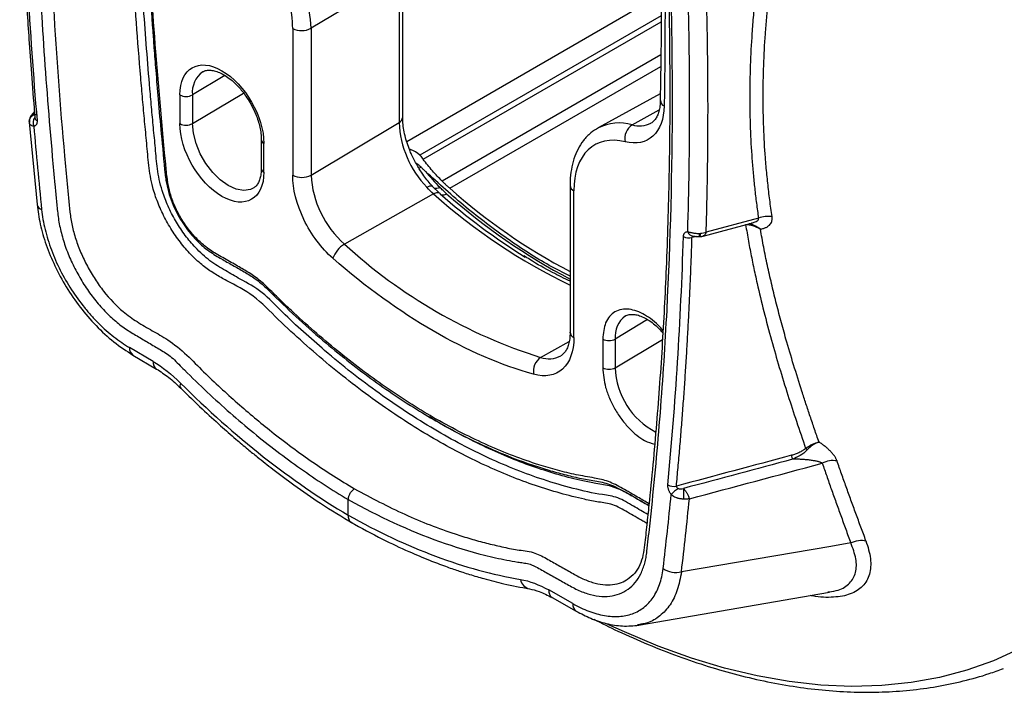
# Model space of a CAD drawing. Header units: millimetres. Extents: x 25 to 1092, y 25 to 838.
# Tile 35 of 41: x 885 to 969, y 572 to 630. Entities that reach past the tile are written whole.
import ezdxf

# ---------------------------------------------------------------- set-up
doc = ezdxf.new("R2010")
doc.units = ezdxf.units.MM
doc.header["$LTSCALE"] = 4

msp = doc.modelspace()

# ---------------------------------------------------------------- linework, layer by layer
for p, q in [((917.668, 633.598), (910.164, 629.113)), ((917.668, 633.598), (917.668, 621.08)), ((917.977, 621.521), (917.977, 634.039)), ((938.302, 630.959), (918.329, 619.428)), ((940.022, 630.162), (919.446, 618.284)), ((908.595, 629.105), (908.595, 616.586)), ((910.164, 629.113), (910.164, 616.594)), ((919.719, 617.94), (940.022, 629.661)), ((940.001, 626.842), (921.35, 616.075)), ((921.992, 615.477), (939.986, 625.864)), ((902.808, 625.087), (900.046, 623.436)), ((898.976, 623.43), (898.976, 620.981)), ((900.046, 620.986), (904.407, 623.593)), ((900.046, 623.436), (900.046, 620.986)), ((939.952, 623.523), (934.651, 620.612)), ((886.564, 622.013), (886.296, 621.68)), ((937.542, 620.878), (939.86, 622.159)), ((886.127, 621.105), (886.787, 614.077)), ((886.135, 621.106), (886.129, 621.191)), ((886.138, 621.335), (886.131, 621.075)), ((886.607, 621.462), (886.609, 621.455)), ((910.164, 616.594), (917.668, 621.08)), ((905.917, 619.603), (905.917, 617.153)), ((906.137, 616.847), (906.137, 619.297)), ((919.282, 617.503), (919.11, 617.624)), ((921.115, 615.068), (920.507, 615.66)), ((932.258, 615.708), (932.258, 603.189)), ((898.09, 615.303), (898.059, 615.395)), ((920.616, 614.992), (913.011, 610.712)), ((932.58, 602.74), (932.58, 615.259)), ((943.606, 611.394), (947.729, 612.503)), ((948.326, 612.925), (943.868, 611.726)), ((947.234, 612.364), (947.237, 612.372)), ((943.033, 611.367), (942.656, 611.266)), ((938.87, 604.268), (936.109, 602.617)), ((929.748, 601.05), (932.185, 602.398)), ((935.039, 602.612), (935.039, 600.162)), ((936.109, 602.617), (936.109, 600.168)), ((936.109, 600.168), (940.137, 602.576)), ((896.685, 600.702), (894.68, 601.886)), ((894.971, 601.245), (896.975, 600.061)), ((913.34, 587.597), (913.34, 588.933)), ((954.504, 584.937), (941.757, 582.764)), ((956.204, 585.227), (954.504, 584.937)), ((932.494, 580.057), (930.437, 581.217)), ((930.726, 580.577), (932.783, 579.416)), ((938.1, 578.217), (954.376, 581.02)), ((954.253, 581.047), (954.367, 581.068)), ((938.093, 578.26), (937.994, 578.24))]:
    msp.add_line(p, q)
at = {"flags": 128}
for points in [[(886.129, 621.191), (886.131, 621.296), (886.138, 621.334)], [(905.231, 615.478), (904.998, 615.374), (904.419, 615.288), (903.775, 615.4), (903.096, 615.703), (902.417, 616.184), (901.773, 616.816), (901.194, 617.57), (900.711, 618.406), (900.348, 619.284), (900.123, 620.158), (900.046, 620.986)], [(919.34, 617.204), (919.409, 617.222), (919.542, 617.271)], [(920.036, 615.554), (920.133, 615.605), (920.223, 615.644), (920.305, 615.671), (920.377, 615.685), (920.437, 615.685), (920.485, 615.673), (920.518, 615.65)], [(920.616, 614.992), (920.711, 615.041), (920.802, 615.076), (920.887, 615.099), (920.963, 615.107), (921.032, 615.102), (921.09, 615.083), (921.138, 615.05), (921.174, 615.004)], [(970.527, 576.168), (968.366, 575.184), (966.112, 574.379), (963.77, 573.756), (961.347, 573.316), (958.848, 573.061), (956.279, 572.991), (953.647, 573.105), (950.958, 573.405), (948.219, 573.889), (945.436, 574.556), (942.616, 575.404), (939.767, 576.432), (936.894, 577.636), (935.486, 578.287)]]:
    msp.add_lwpolyline(points, dxfattribs=at)
for centre, radius, start, end in [((895.077, 628.34), 15.107, 2.93194, 47.84413), ((909.372, 630.601), 1.686, 242.55881, 298.01848), ((902.161, 623.67), 2.128, 125.60556, 186.33047), ((899.506, 624.451), 1.15, 242.55881, 298.01848), ((940.511, 622.992), 0.555, 183.09066, 245.22526), ((886.677, 621.186), 0.558, 99.57409, 164.62128), ((917.434, 621.572), 0.545, 295.38794, 354.63803), ((887.166, 621.054), 0.722, 141.68239, 204.82364), ((886.881, 621.519), 0.28, 191.3954, 250.79054), ((899.506, 622.001), 1.15, 242.55881, 298.01848), ((926.296, 621.506), 8.639, 182.83105, 223.55596), ((936.423, 617.185), 3.859, 73.1452, 117.01287), ((938.309, 619.733), 1.378, 123.82257, 192.51928), ((938.164, 622.932), 2.146, 253.16456, 297.32658), ((906.291, 619.639), 0.375, 185.02176, 245.74014), ((897.921, 616.693), 0.214, 195.65474, 252.84141), ((906.292, 617.19), 0.377, 185.6335, 245.68664), ((909.372, 618.083), 1.686, 242.55881, 298.01848), ((918.554, 617.024), 8.401, 182.93517, 228.70877), ((897.947, 616.214), 0.174, 200.88919, 261.6065), ((932.809, 615.764), 0.555, 186.641, 245.59759), ((953.763, 652.061), 49.728, 228.19699, 244.37661), ((920.833, 616.078), 0.604, 252.21304, 300.22547), ((957.526, 656.242), 54.974, 228.60288, 238.0322), ((921.395, 615.464), 0.559, 257.21456, 305.32546), ((956.755, 654.494), 52.789, 228.41651, 242.35117), ((956.721, 654.625), 52.332, 228.42406, 242.13096), ((887.354, 614.209), 0.581, 193.01421, 252.35843), ((949.146, 610.807), 2.271, 81.2631, 111.14657), ((942.795, 611.907), 0.517, 194.99635, 264.76518), ((935.292, 611.546), 7.994, 358.61415, 0.49595), ((942.704, 611.538), 0.68, 344.36813, 6.66073), ((914.152, 608.78), 2.244, 120.56825, 161.35489), ((943.069, 643.454), 44.447, 227.44622, 252.55916), ((942.404, 612.229), 0.996, 241.44749, 284.66899), ((938.223, 602.852), 2.128, 125.60556, 186.33047), ((932.807, 603.243), 0.552, 185.6335, 245.68664), ((935.568, 603.632), 1.15, 242.55881, 298.01848), ((895.382, 601.818), 0.705, 174.43974, 234.36333), ((897.387, 600.634), 0.705, 174.4393, 234.36861), ((930.524, 599.884), 1.401, 123.65899, 191.21295), ((930.454, 603.114), 2.181, 251.11016, 297.68916), ((935.568, 601.183), 1.15, 242.55881, 298.01848), ((942.535, 600.386), 6.43, 181.9473, 242.60596), ((899.387, 598.65), 0.406, 150.13118, 213.92344), ((951.311, 592.14), 1.549, 40.98736, 47.76532), ((951.768, 592.693), 0.62, 178.96345, 211.80748), ((954.679, 590.306), 1.947, 79.68158, 117.92382), ((941.103, 591), 0.954, 237.82999, 283.22468), ((943.293, 587.047), 3.344, 122.5426, 136.15548), ((935.456, 589.324), 6.5, 356.86572, 4.8395), ((941.311, 584.74), 2.026, 236.63745, 282.73914), ((929.003, 582.282), 0.994, 189.54913, 257.1926), ((931.126, 581.143), 0.693, 173.83704, 234.73528), ((933.183, 579.982), 0.693, 173.83077, 234.80361)]:
    msp.add_arc(centre, radius, start, end)
for points, knots in [([(913.34, 688.706), (912.107, 689.434), (910.869, 690.103), (908.414, 691.307), (907.192, 691.845), (904.76, 692.79), (903.55, 693.196), (901.759, 693.7), (901.165, 693.85), (899.984, 694.116), (899.397, 694.23), (898.667, 694.355), (898.521, 694.381), (898.298, 694.439), (898.223, 694.462), (898.071, 694.519), (897.993, 694.554), (897.76, 694.67), (897.601, 694.764), (897.283, 694.952), (897.124, 695.046), (896.329, 695.517), (895.693, 695.893), (894.899, 696.366), (894.74, 696.459), (894.423, 696.632), (894.265, 696.711), (893.793, 696.927), (893.48, 697.041), (892.86, 697.211), (892.549, 697.266), (891.955, 697.307), (891.671, 697.295), (891.263, 697.228), (891.13, 697.198), (890.87, 697.121), (890.743, 697.075), (890.378, 696.911), (890.154, 696.771), (889.743, 696.431), (889.555, 696.23), (889.22, 695.772), (889.076, 695.516), (888.835, 694.958), (888.737, 694.654), (888.625, 694.162), (888.594, 693.992), (888.545, 693.644), (888.526, 693.465), (888.426, 692.578), (888.348, 691.866), (887.969, 688.298), (887.702, 685.417), (887.244, 679.605), (887.051, 676.676), (886.585, 667.817), (886.422, 661.817), (886.399, 652.676), (886.429, 649.603), (886.562, 643.419), (886.665, 640.308), (887.086, 630.92), (887.514, 624.586), (888.162, 617.376), (888.273, 616.173), (888.39, 614.967), (888.449, 614.363), (888.469, 614.162), (888.507, 613.76), (888.526, 613.56), (888.571, 613.154), (888.598, 612.949), (888.665, 612.536), (888.705, 612.328), (888.841, 611.702), (888.954, 611.281), (889.228, 610.431), (889.39, 609.999), (889.752, 609.154), (889.953, 608.739), (890.281, 608.126), (890.395, 607.923), (890.634, 607.521), (890.758, 607.322), (891.14, 606.74), (891.408, 606.37), (891.968, 605.661), (892.263, 605.323), (892.872, 604.688), (893.184, 604.395), (893.815, 603.862), (894.136, 603.62), (894.625, 603.295), (894.789, 603.195), (895.117, 602.999), (895.281, 602.903), (895.773, 602.614), (896.101, 602.418), (896.757, 602.029), (897.085, 601.835), (897.577, 601.543), (897.741, 601.446), (898.068, 601.221), (898.23, 601.093), (898.554, 600.796), (898.714, 600.631), (899.036, 600.3), (899.197, 600.138), (900.004, 599.332), (900.652, 598.704), (902.606, 596.873), (903.92, 595.721), (906.572, 593.549), (907.909, 592.53), (909.933, 591.103), (910.61, 590.644), (911.971, 589.762), (912.656, 589.338), (913.34, 588.933)], [0, 0, 0, 0, 0.03125, 0.03125, 0.0625, 0.0625, 0.09375, 0.09375, 0.109375, 0.109375, 0.125, 0.125, 0.128906, 0.128906, 0.130859, 0.130859, 0.132812, 0.132812, 0.136719, 0.136719, 0.140625, 0.140625, 0.15625, 0.15625, 0.160156, 0.160156, 0.164062, 0.164062, 0.171875, 0.171875, 0.179687, 0.179687, 0.1875, 0.1875, 0.191406, 0.191406, 0.195312, 0.195312, 0.203125, 0.203125, 0.210937, 0.210937, 0.21875, 0.21875, 0.226562, 0.226562, 0.230469, 0.230469, 0.234375, 0.234375, 0.25, 0.25, 0.3125, 0.3125, 0.375, 0.375, 0.5, 0.5, 0.5625, 0.5625, 0.625, 0.625, 0.75, 0.75, 0.765625, 0.773438, 0.773438, 0.777344, 0.777344, 0.78125, 0.78125, 0.785156, 0.785156, 0.789063, 0.789063, 0.796875, 0.796875, 0.804688, 0.804688, 0.8125, 0.8125, 0.816406, 0.816406, 0.820313, 0.820313, 0.828125, 0.828125, 0.835938, 0.835938, 0.84375, 0.84375, 0.851563, 0.851563, 0.855469, 0.855469, 0.859375, 0.859375, 0.867188, 0.867188, 0.875, 0.875, 0.878906, 0.878906, 0.882813, 0.882813, 0.886719, 0.886719, 0.890625, 0.890625, 0.90625, 0.90625, 0.9375, 0.9375, 0.96875, 0.96875, 0.984375, 0.984375, 1, 1, 1, 1]), ([(891.337, 696.554), (891.18, 696.465), (890.602, 696.137), (889.887, 695.129), (889.533, 693.294), (889.354, 691.316), (889.135, 689.31), (888.941, 687.286), (888.756, 685.256), (888.371, 680.694), (887.917, 673.875), (887.555, 664.694), (887.41, 654.69), (887.56, 643.463), (888.129, 630.961), (888.8, 621.714), (889.369, 615.836), (889.523, 613.881), (889.755, 612.308), (890.075, 611.134), (890.513, 609.961), (891.067, 608.808), (891.72, 607.704), (892.705, 606.337), (893.928, 605.048), (895.353, 604.051), (896.623, 603.321), (898.05, 602.533), (899.539, 601.334), (900.987, 599.802), (902.432, 598.459), (903.88, 597.149), (905.339, 595.901), (907.473, 594.167), (910.311, 592.043), (912.671, 590.579), (913.856, 589.844)], [0, 0, 0, 0, 0.006653, 0.024506, 0.041506, 0.059931, 0.078357, 0.096783, 0.115208, 0.133631, 0.220417, 0.297855, 0.375311, 0.479718, 0.584046, 0.688376, 0.707952, 0.727457, 0.736488, 0.745406, 0.754374, 0.763298, 0.772266, 0.781191, 0.79903, 0.811007, 0.824074, 0.837225, 0.853895, 0.868992, 0.88406, 0.899076, 0.914062, 0.929035, 0.964379, 1, 1, 1, 1]), ([(938.811, 586.897), (938.694, 586.964), (938.145, 587.279), (937.178, 587.839), (935.881, 588.588), (934.696, 588.688), (932.52, 589.151), (929.302, 590.026), (924.986, 591.776), (920.606, 594.055), (916.918, 596.418), (913.959, 598.589), (911.72, 600.371), (909.518, 602.275), (907.368, 604.241), (905.246, 606.457), (903.396, 607.333), (902.015, 608.124), (901.061, 608.75), (900.123, 609.575), (899.212, 610.576), (898.37, 611.726), (897.644, 612.976), (897.063, 614.263), (896.559, 615.773), (896.304, 617.453), (896.149, 619.296), (895.963, 621.177), (895.795, 623.05), (895.416, 627.419), (894.919, 634.243), (894.401, 644.473), (894.139, 655.571), (894.237, 667.462), (894.71, 678.898), (895.316, 686.997), (895.786, 691.929), (895.972, 693.774), (896.097, 694.919), (896.148, 695.376)], [0, 0, 0, 0, 0.003112, 0.014492, 0.025711, 0.03689, 0.04812, 0.086189, 0.124654, 0.163308, 0.201954, 0.222134, 0.242228, 0.262207, 0.282043, 0.301667, 0.321647, 0.330143, 0.338297, 0.346819, 0.355636, 0.364615, 0.373623, 0.382516, 0.391161, 0.404344, 0.417957, 0.431592, 0.445231, 0.458874, 0.527142, 0.59548, 0.686659, 0.777853, 0.869, 0.955034, 0.971918, 0.988796, 1, 1, 1, 1]), ([(938.893, 587.654), (938.484, 587.888), (937.631, 588.374), (936.305, 589.185), (934.635, 589.374), (932.533, 589.854), (929.311, 590.784), (925.351, 592.361), (920.653, 594.821), (915.951, 597.899), (912.241, 600.806), (909.514, 603.222), (907.735, 604.844), (906, 606.724), (904.314, 607.603), (902.837, 608.468), (901.537, 609.224), (900.375, 610.289), (899.42, 611.427), (898.654, 612.568), (898.013, 613.786), (897.426, 615.251), (897.039, 616.918), (896.916, 618.661), (896.731, 620.427), (896.572, 622.182), (896.264, 625.644), (895.721, 632.584), (895.145, 642.945), (894.843, 654.922), (894.917, 666.725), (895.338, 677.329), (895.974, 686.75), (896.531, 692.259), (896.807, 694.986)], [0, 0, 0, 0, 0.0109549, 0.0228485, 0.0349303, 0.0584015, 0.0817512, 0.1235385, 0.1652666, 0.2071508, 0.2491935, 0.2657315, 0.2825169, 0.2988111, 0.3154889, 0.3267346, 0.3384861, 0.3500126, 0.3586532, 0.3672867, 0.3759389, 0.3845587, 0.397532, 0.4104414, 0.4233417, 0.4362425, 0.4491453, 0.4997824, 0.5902458, 0.6816289, 0.7729368, 0.8642939, 0.9328057, 1, 1, 1, 1]), ([(897.572, 694.533), (897.527, 694.123), (897.398, 692.948), (897.217, 691.14), (897.037, 689.257), (896.898, 687.717), (896.782, 686.373), (896.674, 685.073), (896.571, 683.749), (896.294, 680.025), (895.949, 674.157), (895.669, 666.072), (895.56, 657.478), (895.671, 648.036), (895.99, 639.645), (896.354, 633.244), (896.586, 629.824), (896.775, 627.291), (896.927, 625.356), (897.131, 622.91), (897.393, 619.948), (897.602, 617.796), (897.715, 616.635)], [0, 0, 0, 0, 0.016902, 0.048382, 0.073996, 0.09375, 0.110975, 0.128504, 0.146335, 0.164427, 0.278362, 0.380089, 0.481816, 0.611283, 0.740749, 0.797686, 0.849934, 0.867525, 0.891305, 0.921312, 0.957545, 1, 1, 1, 1]), ([(897.858, 616.488), (897.528, 620.035), (896.881, 626.993), (896.225, 637.286), (895.829, 647.38), (895.698, 657.394), (895.833, 667.254), (896.235, 676.887), (896.859, 685.963), (897.461, 691.723), (897.745, 694.439)], [0, 0, 0, 0, 0.12979, 0.254604, 0.381981, 0.509211, 0.636465, 0.763816, 0.888642, 1, 1, 1, 1]), ([(913.34, 588.933), (915.945, 587.472), (918.534, 586.281), (922.393, 584.899), (923.679, 584.507), (925.587, 584.032), (926.22, 583.892), (927.164, 583.711), (927.478, 583.655), (927.948, 583.578), (928.104, 583.554), (928.417, 583.507), (928.573, 583.482), (928.812, 583.422), (928.892, 583.398), (929.055, 583.337), (929.137, 583.3), (929.387, 583.179), (929.556, 583.083), (930.062, 582.798), (930.4, 582.609), (931.075, 582.229), (931.412, 582.04), (932.087, 581.66), (932.425, 581.461), (933.098, 581.133), (933.435, 581), (934.097, 580.798), (934.42, 580.73), (935.045, 580.661), (935.349, 580.66), (935.934, 580.726), (936.211, 580.791), (936.731, 580.986), (936.974, 581.116), (937.425, 581.442), (937.63, 581.636), (937.994, 582.077), (938.153, 582.325), (938.358, 582.74), (938.421, 582.886), (938.533, 583.188), (938.583, 583.344), (938.669, 583.665), (938.705, 583.83), (938.765, 584.169), (938.787, 584.345), (938.849, 584.875), (938.89, 585.229), (939.01, 586.291), (939.088, 587.001), (939.465, 590.56), (939.73, 593.434), (940.184, 599.226), (940.373, 602.145), (940.83, 610.973), (940.984, 616.95), (940.99, 626.056), (940.954, 629.114), (940.808, 635.266), (940.697, 638.361), (940.253, 647.703), (939.807, 654.009), (939.136, 661.176), (939.059, 661.973), (938.94, 663.171), (938.899, 663.571), (938.821, 664.369), (938.784, 664.768), (938.656, 665.579), (938.568, 665.99), (938.4, 666.615), (938.338, 666.824), (938.202, 667.246), (938.128, 667.459), (937.89, 668.091), (937.71, 668.507), (937.311, 669.327), (937.091, 669.734), (936.613, 670.53), (936.358, 670.914), (935.82, 671.649), (935.537, 672.001), (935.092, 672.505), (934.939, 672.67), (934.632, 672.985), (934.477, 673.137), (934.007, 673.573), (933.687, 673.84), (933.197, 674.205), (933.032, 674.321), (932.7, 674.539), (932.534, 674.64), (932.035, 674.928), (931.702, 675.109), (931.037, 675.484), (930.704, 675.671), (930.206, 675.952), (930.039, 676.045), (929.707, 676.232), (929.54, 676.323), (929.208, 676.523), (929.043, 676.633), (928.714, 676.89), (928.55, 677.042), (928.227, 677.355), (928.067, 677.515), (927.744, 677.827), (927.582, 677.982), (926.771, 678.752), (926.119, 679.353), (924.15, 681.107), (922.822, 682.214), (920.808, 683.782), (920.132, 684.29), (918.773, 685.273), (918.092, 685.747), (916.052, 687.112), (914.695, 687.945), (913.34, 688.706)], [0, 0, 0, 0, 0.0625, 0.0625, 0.09375, 0.09375, 0.109375, 0.109375, 0.117188, 0.117188, 0.121094, 0.121094, 0.125, 0.125, 0.126953, 0.126953, 0.128906, 0.128906, 0.132813, 0.132813, 0.140625, 0.140625, 0.148438, 0.148438, 0.15625, 0.15625, 0.164063, 0.164063, 0.171875, 0.171875, 0.179688, 0.179688, 0.1875, 0.1875, 0.195313, 0.195313, 0.203125, 0.203125, 0.210938, 0.210938, 0.214844, 0.214844, 0.21875, 0.21875, 0.222656, 0.222656, 0.226563, 0.226563, 0.234375, 0.234375, 0.25, 0.25, 0.3125, 0.3125, 0.375, 0.375, 0.5, 0.5, 0.5625, 0.5625, 0.625, 0.625, 0.75, 0.75, 0.765625, 0.765625, 0.773438, 0.773438, 0.78125, 0.78125, 0.789063, 0.789063, 0.792969, 0.792969, 0.796875, 0.796875, 0.804688, 0.804688, 0.8125, 0.8125, 0.820313, 0.820313, 0.828125, 0.828125, 0.832031, 0.832031, 0.835938, 0.835938, 0.84375, 0.84375, 0.847656, 0.847656, 0.851563, 0.851563, 0.859375, 0.859375, 0.867188, 0.867188, 0.871094, 0.871094, 0.875, 0.875, 0.878906, 0.878906, 0.882813, 0.882813, 0.886719, 0.886719, 0.890625, 0.890625, 0.90625, 0.90625, 0.9375, 0.9375, 0.953125, 0.953125, 0.96875, 0.96875, 1, 1, 1, 1]), ([(913.498, 688.337), (914.266, 687.902), (915.972, 686.936), (918.522, 685.232), (921.04, 683.392), (923.238, 681.637), (925.085, 680.06), (926.58, 678.698), (927.795, 677.573), (928.904, 676.415), (930.14, 675.742), (931.426, 674.999), (932.705, 674.326), (934.042, 673.368), (935.342, 672.062), (936.515, 670.485), (937.454, 668.797), (938.17, 667.002), (938.593, 665.094), (938.728, 663.194), (938.938, 661.195), (939.117, 659.211), (939.456, 655.375), (939.785, 651.058), (940.089, 646.257), (940.272, 642.905), (940.416, 639.776), (940.538, 636.638), (940.643, 633.217), (940.724, 629.329), (940.766, 625.227), (940.761, 621.105), (940.711, 617.044), (940.616, 613.052), (940.443, 608.141), (940.144, 602.248), (939.649, 595.348), (939.167, 590.182), (938.797, 586.76), (938.641, 585.313), (938.496, 584.142), (938.215, 583.323), (937.785, 582.593), (937.365, 582.272), (937.146, 582.104)], [0, 0, 0, 0, 0.022529, 0.050076, 0.075019, 0.097128, 0.115831, 0.130852, 0.142862, 0.153208, 0.16556, 0.178141, 0.190781, 0.202993, 0.217736, 0.231339, 0.244269, 0.257907, 0.272399, 0.288548, 0.305015, 0.321271, 0.337317, 0.399337, 0.427716, 0.456497, 0.482927, 0.506063, 0.535378, 0.569279, 0.604729, 0.640096, 0.675166, 0.709749, 0.743976, 0.803852, 0.865626, 0.928839, 0.944273, 0.960177, 0.968873, 0.978401, 0.988744, 1, 1, 1, 1]), ([(885.308, 644.153), (885.334, 643.34), (885.382, 641.817), (885.464, 639.677), (885.544, 637.841), (885.616, 636.31), (885.68, 635.05), (885.749, 633.773), (885.836, 632.223), (885.961, 630.183), (886.127, 627.683), (886.341, 624.723), (886.516, 622.587), (886.609, 621.444)], [0, 0, 0, 0, 0.108882, 0.204047, 0.285495, 0.353225, 0.407238, 0.452481, 0.522316, 0.611985, 0.721489, 0.850827, 1, 1, 1, 1]), ([(939.942, 641.223), (939.972, 639.57), (940.048, 635.242), (940.05, 629.153), (939.974, 624.747), (939.944, 622.964)], [0, 0, 0, 0, 0.268774, 0.70399, 1, 1, 1, 1]), ([(908.595, 629.105), (908.595, 630.621), (908.167, 632.343), (906.585, 635.676), (905.474, 637.197), (904.212, 638.342)], [0, 0, 0, 0, 0.5, 0.5, 1, 1, 1, 1]), ([(948.326, 634.234), (948.292, 633.961), (948.223, 633.419), (948.129, 632.609), (948.042, 631.808), (947.963, 631.014), (947.891, 630.227), (947.826, 629.448), (947.72, 628.01), (947.61, 625.934), (947.561, 623.241), (947.61, 620.587), (947.731, 618.418), (947.873, 616.711), (948.001, 615.449), (948.15, 614.184), (948.267, 613.346), (948.326, 612.925)], [0, 0, 0, 0, 0.036414, 0.072589, 0.108529, 0.144236, 0.179716, 0.214971, 0.250007, 0.375503, 0.500001, 0.6249, 0.750831, 0.812079, 0.874009, 0.936642, 1, 1, 1, 1]), ([(949.491, 613.052), (949.456, 613.29), (949.386, 613.765), (949.29, 614.481), (949.201, 615.197), (949.12, 615.913), (949.046, 616.631), (948.979, 617.351), (948.87, 618.685), (948.757, 620.649), (948.708, 623.273), (948.757, 625.937), (948.881, 628.186), (949.026, 630), (949.158, 631.366), (949.311, 632.748), (949.43, 633.678), (949.491, 634.145)], [0, 0, 0, 0, 0.0362047, 0.072195, 0.1080006, 0.1436524, 0.1791816, 0.2146205, 0.2500019, 0.3752897, 0.500001, 0.6247132, 0.7500001, 0.8119529, 0.8741572, 0.9367846, 1, 1, 1, 1]), ([(943.868, 611.726), (943.882, 612.225), (943.91, 613.223), (943.944, 614.725), (943.973, 616.231), (943.995, 617.741), (944.01, 619.254), (944.02, 620.772), (944.024, 622.673), (944.016, 624.962), (943.986, 627.642), (943.939, 630.332), (943.892, 632.133), (943.868, 633.034)], [0, 0, 0, 0, 0.0713945, 0.1428005, 0.2142178, 0.2856464, 0.3570864, 0.4285378, 0.5000005, 0.6250525, 0.7500698, 0.8750523, 1, 1, 1, 1]), ([(898.976, 623.43), (898.976, 625.712), (900.58, 626.639), (904.532, 624.357), (906.137, 621.578), (906.137, 619.297)], [0, 0, 0, 0, 0.5, 0.5, 1, 1, 1, 1]), ([(900.924, 625.389), (900.946, 625.406), (901.058, 625.491), (901.301, 625.543), (901.688, 625.545), (902.12, 625.442), (902.587, 625.238), (903.066, 624.941), (903.534, 624.565), (903.94, 624.164), (904.296, 623.751), (904.637, 623.301), (904.85, 622.952), (904.969, 622.756)], [0, 0, 0, 0, 0.031282, 0.158457, 0.265234, 0.368662, 0.470571, 0.570699, 0.666734, 0.760151, 0.828852, 0.904153, 1, 1, 1, 1]), ([(904.969, 622.756), (905.111, 622.492), (905.311, 622.12), (905.538, 621.557), (905.697, 621.083), (905.829, 620.539), (905.907, 620.036), (905.91, 619.739), (905.912, 619.607)], [0, 0, 0, 0, 0.248778, 0.349553, 0.51451, 0.682117, 0.857864, 1, 1, 1, 1]), ([(940.279, 622.488), (940.259, 621.37), (939.926, 620.471), (938.733, 619.372), (937.904, 619.201), (936.964, 619.434)], [0, 0, 0, 0, 0.5, 0.5, 1, 1, 1, 1]), ([(939.949, 622.962), (939.95, 622.887), (939.952, 622.622), (939.89, 622.231), (939.773, 621.804), (939.608, 621.46), (939.395, 621.201), (939.255, 621.063), (939.15, 621.026), (939.149, 621.026)], [0, 0, 0, 0, 0.067923, 0.238571, 0.411234, 0.588652, 0.778372, 0.998314, 1, 1, 1, 1]), ([(886.296, 621.681), (886.275, 621.652), (886.236, 621.598), (886.175, 621.477), (886.152, 621.387), (886.138, 621.334)], [0, 0, 0, 0, 0.332242, 0.613794, 1, 1, 1, 1]), ([(886.303, 621.676), (886.307, 621.686), (886.334, 621.742), (886.439, 621.775), (886.578, 621.784), (886.664, 621.764), (886.708, 621.753)], [0, 0, 0, 0, 0.084259, 0.512031, 0.74572, 1, 1, 1, 1]), ([(886.511, 620.751), (886.451, 620.764), (886.331, 620.792), (886.205, 620.896), (886.136, 621.006), (886.135, 621.082), (886.135, 621.106)], [0, 0, 0, 0, 0.281139, 0.571574, 0.866395, 1, 1, 1, 1]), ([(886.789, 621.255), (886.79, 621.228), (886.794, 621.174), (886.789, 621.099), (886.777, 621.03), (886.758, 620.966), (886.729, 620.905), (886.69, 620.849), (886.639, 620.803), (886.579, 620.768), (886.534, 620.756), (886.511, 620.751)], [0, 0, 0, 0, 0.100214, 0.198982, 0.297592, 0.397341, 0.49948, 0.621952, 0.748932, 0.873533, 1, 1, 1, 1]), ([(906.137, 616.847), (906.137, 614.565), (904.532, 613.639), (900.58, 615.92), (898.976, 618.699), (898.976, 620.981)], [0, 0, 0, 0, 0.5, 0.5, 1, 1, 1, 1]), ([(919.206, 617.438), (919.043, 617.737), (918.815, 618.159), (918.544, 618.797), (918.346, 619.339), (918.166, 619.971), (918.042, 620.602), (917.979, 621.128), (917.983, 621.415), (917.985, 621.515)], [0, 0, 0, 0, 0.21754, 0.305978, 0.451143, 0.59935, 0.755425, 0.914863, 1, 1, 1, 1]), ([(934.677, 620.62), (934.453, 620.484), (933.971, 620.192), (933.388, 619.569), (932.912, 618.823), (932.569, 617.995), (932.353, 617.08), (932.255, 616.309), (932.268, 615.832), (932.271, 615.702)], [0, 0, 0, 0, 0.146122, 0.313925, 0.468079, 0.624924, 0.782936, 0.940425, 1, 1, 1, 1]), ([(936.964, 619.434), (935.701, 619.748), (934.59, 619.51), (933.008, 618.003), (932.58, 616.775), (932.58, 615.259)], [0, 0, 0, 0, 0.5, 0.5, 1, 1, 1, 1]), ([(919.446, 618.284), (919.195, 618.482), (918.891, 618.721), (918.606, 618.777), (918.555, 618.787)], [0, 0, 0, 0, 0.8245501, 1, 1, 1, 1]), ([(920.521, 615.653), (920.491, 615.684), (920.328, 615.847), (920.052, 616.187), (919.63, 616.741), (919.367, 617.174), (919.206, 617.438)], [0, 0, 0, 0, 0.061343, 0.33072, 0.592336, 1, 1, 1, 1]), ([(919.542, 617.271), (919.498, 617.313), (919.413, 617.394), (919.325, 617.467), (919.282, 617.503)], [0, 0, 0, 0, 0.510728, 1, 1, 1, 1]), ([(921.35, 616.075), (921.063, 616.359), (920.785, 616.657), (920.242, 617.28), (919.978, 617.606), (919.719, 617.94)], [0, 0, 0, 0, 0.5, 0.5, 1, 1, 1, 1]), ([(897.715, 616.635), (897.723, 616.563), (897.74, 616.403), (897.769, 616.24), (897.784, 616.151)], [0, 0, 0, 0, 0.453124, 1, 1, 1, 1]), ([(905.912, 617.157), (905.914, 617.122), (905.923, 616.914), (905.879, 616.583), (905.783, 616.182), (905.63, 615.86), (905.448, 615.619), (905.299, 615.528), (905.225, 615.483)], [0, 0, 0, 0, 0.03724, 0.220526, 0.406036, 0.596621, 0.800797, 1, 1, 1, 1]), ([(912.025, 609.498), (911.044, 610.356), (910.174, 611.518), (908.932, 614.084), (908.595, 615.416), (908.595, 616.586)], [0, 0, 0, 0, 0.5, 0.5, 1, 1, 1, 1]), ([(919.917, 616.912), (919.856, 616.97), (919.731, 617.089), (919.606, 617.209), (919.542, 617.271)], [0, 0, 0, 0, 0.484597, 1, 1, 1, 1]), ([(932.258, 607.977), (931.668, 608.272), (929.886, 609.163), (926.907, 611.122), (923.359, 613.772), (921.064, 615.866), (919.917, 616.912)], [0, 0, 0, 0, 0.141716, 0.42781, 0.713905, 1, 1, 1, 1]), ([(897.784, 616.151), (897.848, 615.831), (897.972, 615.204), (898.388, 613.993), (899.076, 612.63), (900.059, 611.345), (901.089, 610.352), (902.107, 609.671), (903.117, 609.118), (904.083, 608.561), (905.044, 608.018), (906.003, 607.312), (907.347, 605.978), (909.138, 604.253), (912, 601.744), (915.508, 598.995), (919.487, 596.354), (923.29, 594.246), (926.89, 592.61), (929.708, 591.623), (931.759, 591.06), (933.08, 590.741), (934.353, 590.531), (935.619, 590.303), (936.98, 589.586), (938.087, 588.921), (938.769, 588.526), (938.973, 588.408)], [0, 0, 0, 0, 0.017483, 0.034119, 0.064409, 0.090858, 0.113308, 0.138661, 0.160568, 0.182862, 0.205334, 0.227039, 0.249488, 0.303718, 0.357488, 0.453248, 0.549012, 0.632009, 0.714992, 0.798038, 0.829363, 0.860842, 0.892561, 0.923067, 0.953655, 0.986116, 1, 1, 1, 1]), ([(938.989, 588.573), (938.665, 588.759), (937.91, 589.192), (936.755, 589.884), (935.507, 590.526), (934.197, 590.801), (932.777, 591.023), (931.186, 591.422), (928.702, 592.142), (925.257, 593.459), (920.95, 595.647), (916.729, 598.294), (912.658, 601.33), (909.679, 603.909), (907.704, 605.776), (906.734, 606.741), (905.748, 607.688), (904.76, 608.348), (903.721, 608.937), (902.82, 609.449), (902.089, 609.862), (901.567, 610.19), (900.977, 610.627), (900.308, 611.248), (899.607, 612.074), (898.992, 613.01), (898.498, 614.009), (898.122, 615.04), (897.988, 615.706), (897.922, 616.041)], [0, 0, 0, 0, 0.0224593, 0.0523076, 0.0801295, 0.1085078, 0.1469417, 0.1850007, 0.222933, 0.3243454, 0.4264815, 0.5213422, 0.6165691, 0.7109955, 0.733689, 0.7601431, 0.7825555, 0.8053279, 0.8283407, 0.8545708, 0.8677466, 0.8790136, 0.8907281, 0.9089682, 0.9271381, 0.9451706, 0.963544, 0.9816922, 1, 1, 1, 1]), ([(921.35, 616.075), (921.42, 616.006), (921.561, 615.868), (921.775, 615.669), (921.92, 615.541), (921.992, 615.477)], [0, 0, 0, 0, 0.331444, 0.66467, 1, 1, 1, 1]), ([(921.718, 615.008), (921.617, 615.098), (921.417, 615.276), (921.23, 615.464), (921.137, 615.556)], [0, 0, 0, 0, 0.5048761, 1, 1, 1, 1]), ([(886.787, 614.077), (886.864, 613.526), (887.02, 612.406), (887.543, 610.636), (888.285, 608.824), (889.263, 607.024), (890.451, 605.296), (891.823, 603.712), (893.348, 602.301), (894.424, 601.601), (894.972, 601.244)], [0, 0, 0, 0, 0.111983, 0.227646, 0.34676, 0.469868, 0.596194, 0.726911, 0.860837, 1, 1, 1, 1]), ([(887.178, 613.655), (887.234, 613.1), (887.333, 612.535), (887.541, 611.673), (887.621, 611.384), (887.801, 610.8), (887.902, 610.504), (888.23, 609.627), (888.483, 609.052), (889.057, 607.919), (889.381, 607.357), (890.07, 606.293), (890.439, 605.785), (891.024, 605.061), (891.226, 604.825), (891.635, 604.372), (891.842, 604.155), (892.471, 603.531), (892.902, 603.15), (893.784, 602.458), (894.233, 602.15), (894.68, 601.886)], [0, 0, 0, 0, 0.125, 0.125, 0.1875, 0.1875, 0.25, 0.25, 0.375, 0.375, 0.5, 0.5, 0.625, 0.625, 0.6875, 0.6875, 0.75, 0.75, 0.875, 0.875, 1, 1, 1, 1]), ([(947.234, 612.364), (947.272, 612.129), (947.35, 611.657), (947.475, 610.95), (947.607, 610.239), (947.747, 609.524), (947.894, 608.806), (948.048, 608.085), (948.334, 606.797), (948.784, 604.929), (949.421, 602.544), (950.109, 600.166), (950.822, 597.862), (951.573, 595.557), (952.088, 594.057), (952.352, 593.287)], [0, 0, 0, 0, 0.034415, 0.069203, 0.104368, 0.139912, 0.175839, 0.212152, 0.248852, 0.371287, 0.499178, 0.622009, 0.749782, 0.871593, 1, 1, 1, 1]), ([(948.489, 611.985), (948.286, 612.1), (948.074, 612.192), (947.646, 612.323), (947.437, 612.361), (947.234, 612.364)], [0, 0, 0, 0, 0.5, 0.5, 1, 1, 1, 1]), ([(948.489, 611.985), (948.299, 612.106), (948.013, 612.288), (947.682, 612.416), (947.552, 612.438), (947.513, 612.445)], [0, 0, 0, 0, 0.584237, 0.874882, 1, 1, 1, 1]), ([(947.728, 612.509), (947.746, 612.511), (947.854, 612.526), (948.024, 612.596), (948.198, 612.677), (948.292, 612.755), (948.334, 612.812), (948.348, 612.871), (948.334, 612.907), (948.326, 612.925)], [0, 0, 0, 0, 0.059832, 0.365483, 0.620615, 0.726916, 0.821158, 0.908862, 1, 1, 1, 1]), ([(948.489, 611.985), (948.536, 611.994), (948.627, 612.011), (948.756, 612.047), (948.875, 612.089), (948.985, 612.138), (949.085, 612.194), (949.176, 612.257), (949.28, 612.347), (949.386, 612.473), (949.46, 612.628), (949.495, 612.776), (949.506, 612.91), (949.496, 613.005), (949.491, 613.052)], [0, 0, 0, 0, 0.077029, 0.151692, 0.22427, 0.295066, 0.364407, 0.432638, 0.500122, 0.626745, 0.750034, 0.833424, 0.916378, 1, 1, 1, 1]), ([(941.928, 611.354), (941.93, 611.38), (941.933, 611.431), (941.947, 611.499), (941.969, 611.562), (941.998, 611.617), (942.042, 611.676), (942.106, 611.729), (942.193, 611.767), (942.261, 611.771), (942.296, 611.774)], [0, 0, 0, 0, 0.100278, 0.199076, 0.297693, 0.397437, 0.499571, 0.665181, 0.830301, 1, 1, 1, 1]), ([(942.296, 611.774), (942.32, 611.767), (942.369, 611.753), (942.451, 611.732), (942.542, 611.709), (942.641, 611.687), (942.76, 611.664), (942.906, 611.641), (943.086, 611.62), (943.217, 611.617), (943.286, 611.615)], [0, 0, 0, 0, 0.092361, 0.18852, 0.288585, 0.392582, 0.500447, 0.645381, 0.812299, 1, 1, 1, 1]), ([(943.868, 611.726), (943.792, 611.697), (943.714, 611.672), (943.551, 611.633), (943.466, 611.62), (943.38, 611.617)], [0, 0, 0, 0, 0.5, 0.5, 1, 1, 1, 1]), ([(943.868, 611.726), (943.843, 611.661), (943.792, 611.529), (943.697, 611.419), (943.626, 611.409), (943.602, 611.406)], [0, 0, 0, 0, 0.395724, 0.803531, 1, 1, 1, 1]), ([(953.491, 593.83), (953.363, 594.197), (953.11, 594.924), (952.74, 596.013), (952.38, 597.09), (951.905, 598.547), (951.329, 600.38), (950.731, 602.399), (950.233, 604.194), (949.82, 605.769), (949.439, 607.332), (949.089, 608.885), (948.77, 610.43), (948.582, 611.469), (948.489, 611.985)], [0, 0, 0, 0, 0.064179, 0.127227, 0.189165, 0.250017, 0.377016, 0.500023, 0.587426, 0.672958, 0.756785, 0.839093, 0.920089, 1, 1, 1, 1]), ([(941.321, 590.072), (941.372, 590.605), (941.472, 591.672), (941.613, 593.278), (941.747, 594.889), (941.873, 596.505), (941.991, 598.126), (942.102, 599.752), (942.204, 601.383), (942.299, 603.018), (942.386, 604.658), (942.466, 606.303), (942.537, 607.953), (942.602, 609.606), (942.638, 610.713), (942.656, 611.266)], [0, 0, 0, 0, 0.0769791, 0.1539488, 0.2309093, 0.3078604, 0.3848023, 0.4617348, 0.5386579, 0.6155717, 0.6924761, 0.7693712, 0.8462568, 0.9231331, 1, 1, 1, 1]), ([(942.656, 611.266), (942.658, 611.275), (942.661, 611.293), (942.68, 611.327), (942.709, 611.357), (942.739, 611.37), (942.748, 611.374)], [0, 0, 0, 0, 0.188837, 0.384453, 0.808904, 1, 1, 1, 1]), ([(942.734, 611.393), (942.747, 611.392), (942.773, 611.391), (942.848, 611.384), (943.012, 611.363), (943.174, 611.357), (943.284, 611.353)], [0, 0, 0, 0, 0.100436, 0.21241, 0.463577, 1, 1, 1, 1]), ([(943.284, 611.353), (943.295, 611.353), (943.32, 611.353), (943.346, 611.354), (943.36, 611.355)], [0, 0, 0, 0, 0.45238, 1, 1, 1, 1]), ([(943.359, 611.355), (943.382, 611.356), (943.425, 611.359), (943.491, 611.369), (943.553, 611.381), (943.589, 611.389), (943.607, 611.394)], [0, 0, 0, 0, 0.286478, 0.531689, 0.761747, 1, 1, 1, 1]), ([(932.258, 607.537), (931.757, 607.783), (930.616, 608.346), (929.301, 609.083), (928.491, 609.602), (928.326, 609.708)], [0, 0, 0, 0, 0.383153, 0.874096, 1, 1, 1, 1]), ([(940.177, 603.346), (940.097, 603.442), (939.625, 604.011), (938.613, 604.769), (937.476, 605.187), (936.642, 605.167), (936.069, 604.962), (935.606, 604.567), (935.16, 603.862), (935.086, 603.104), (935.039, 602.612)], [0, 0, 0, 0, 0.037444, 0.223405, 0.409366, 0.509472, 0.611702, 0.713933, 0.814039, 1, 1, 1, 1]), ([(936.986, 604.571), (937.008, 604.588), (937.121, 604.673), (937.364, 604.724), (937.751, 604.726), (938.182, 604.623), (938.649, 604.42), (939.128, 604.123), (939.595, 603.745), (939.942, 603.412), (940.124, 603.198), (940.167, 603.147)], [0, 0, 0, 0, 0.039652, 0.200856, 0.336204, 0.467307, 0.596484, 0.723404, 0.845136, 0.963549, 1, 1, 1, 1]), ([(932.25, 603.196), (932.251, 603.091), (932.254, 602.796), (932.191, 602.378), (932.074, 601.951), (931.907, 601.609), (931.704, 601.342), (931.544, 601.236), (931.459, 601.18)], [0, 0, 0, 0, 0.092472, 0.260107, 0.429722, 0.604007, 0.790377, 1, 1, 1, 1]), ([(932.58, 602.74), (932.58, 601.57), (932.243, 600.627), (931.001, 599.495), (930.131, 599.337), (929.15, 599.612)], [0, 0, 0, 0, 0.5, 0.5, 1, 1, 1, 1]), ([(896.976, 600.06), (897.325, 599.837), (898.026, 599.389), (898.708, 598.746), (899.051, 598.424)], [0, 0, 0, 0, 0.498339, 1, 1, 1, 1]), ([(935.039, 600.162), (935.086, 599.615), (935.16, 598.772), (935.607, 597.552), (936.068, 596.624), (936.642, 595.754), (937.474, 594.783), (938.467, 593.938), (939.185, 593.738), (939.465, 593.659)], [0, 0, 0, 0, 0.207546, 0.319271, 0.433368, 0.547465, 0.65919, 0.866736, 1, 1, 1, 1]), ([(899.036, 598.852), (901.332, 596.568), (903.694, 594.47), (908.484, 590.701), (910.912, 589.031), (913.34, 587.597)], [0, 0, 0, 0, 0.5, 0.5, 1, 1, 1, 1]), ([(899.051, 598.424), (899.659, 597.828), (900.783, 596.729), (902.353, 595.296), (903.651, 594.161), (904.692, 593.284), (905.743, 592.427), (907.054, 591.396), (908.854, 590.058), (911.128, 588.48), (912.805, 587.46), (913.721, 586.903)], [0, 0, 0, 0, 0.128886, 0.238066, 0.327531, 0.397269, 0.452209, 0.542592, 0.664001, 0.81646, 1, 1, 1, 1]), ([(938.973, 588.403), (938.817, 588.493), (938.172, 588.864), (937.106, 589.522), (935.728, 590.129), (934.535, 590.271), (933.053, 590.57), (931.322, 591.009), (929.267, 591.657), (927.194, 592.44), (925.102, 593.35), (922.991, 594.413), (921.374, 595.267), (920.464, 595.855), (920.263, 595.985)], [0, 0, 0, 0, 0.024591, 0.101535, 0.168149, 0.241311, 0.302909, 0.413866, 0.524408, 0.634822, 0.745396, 0.856416, 0.968166, 1, 1, 1, 1]), ([(952.352, 593.287), (952.539, 593.44), (952.735, 593.565), (953.126, 593.751), (953.315, 593.81), (953.491, 593.83)], [0, 0, 0, 0, 0.5, 0.5, 1, 1, 1, 1]), ([(953.491, 593.83), (953.335, 593.787), (953.167, 593.706), (952.821, 593.474), (952.647, 593.327), (952.48, 593.156)], [0, 0, 0, 0, 0.5, 0.5, 1, 1, 1, 1]), ([(955.028, 592.222), (955.018, 592.249), (954.998, 592.303), (954.959, 592.387), (954.913, 592.472), (954.86, 592.559), (954.773, 592.688), (954.639, 592.861), (954.447, 593.069), (954.234, 593.271), (954.004, 593.465), (953.757, 593.653), (953.58, 593.771), (953.491, 593.83)], [0, 0, 0, 0, 0.048776, 0.098001, 0.147863, 0.19854, 0.250205, 0.373301, 0.500617, 0.622486, 0.745605, 0.871098, 1, 1, 1, 1]), ([(952.352, 593.287), (952.331, 593.269), (952.289, 593.233), (952.221, 593.182), (952.15, 593.132), (952.053, 593.071), (951.927, 593), (951.725, 592.902), (951.464, 592.796), (951.255, 592.735), (951.149, 592.704)], [0, 0, 0, 0, 0.059904, 0.121441, 0.184888, 0.250495, 0.370533, 0.50122, 0.744123, 1, 1, 1, 1]), ([(952.48, 593.156), (952.293, 592.963), (952.08, 592.808), (951.661, 592.551), (951.452, 592.447), (951.241, 592.366)], [0, 0, 0, 0, 0.5, 0.5, 1, 1, 1, 1]), ([(953.767, 592.027), (953.754, 592.035), (953.726, 592.051), (953.676, 592.075), (953.618, 592.098), (953.55, 592.122), (953.463, 592.149), (953.353, 592.178), (953.178, 592.217), (952.921, 592.262), (952.598, 592.304), (952.255, 592.336), (951.908, 592.357), (951.569, 592.368), (951.342, 592.367), (951.241, 592.366)], [0, 0, 0, 0, 0.023366, 0.049245, 0.077736, 0.108907, 0.142811, 0.193095, 0.249997, 0.360315, 0.499967, 0.624949, 0.749981, 0.889037, 1, 1, 1, 1]), ([(957.496, 585.414), (957.35, 585.804), (957.063, 586.576), (956.636, 587.732), (956.22, 588.874), (955.813, 590.001), (955.416, 591.114), (955.156, 591.855), (955.028, 592.222)], [0, 0, 0, 0, 0.174325, 0.345548, 0.513696, 0.678797, 0.840886, 1, 1, 1, 1]), ([(953.767, 592.027), (953.893, 591.663), (954.147, 590.928), (954.536, 589.822), (954.937, 588.698), (955.349, 587.556), (955.773, 586.395), (956.059, 585.619), (956.204, 585.227)], [0, 0, 0, 0, 0.157708, 0.318987, 0.483846, 0.652295, 0.824344, 1, 1, 1, 1]), ([(913.34, 588.933), (913.34, 588.954), (913.341, 589), (913.352, 589.079), (913.373, 589.173), (913.409, 589.283), (913.463, 589.405), (913.538, 589.532), (913.631, 589.655), (913.74, 589.765), (913.817, 589.818), (913.856, 589.844)], [0, 0, 0, 0, 0.065403, 0.142961, 0.233342, 0.336816, 0.452959, 0.580375, 0.716528, 0.85782, 1, 1, 1, 1]), ([(913.856, 589.844), (915.294, 589.084), (918.176, 587.562), (921.482, 586.295), (923.785, 585.572), (925.118, 585.204), (926.44, 584.902), (927.776, 584.608), (928.995, 584.54), (930.199, 583.935), (931.252, 583.326), (932.252, 582.773), (933.227, 582.204), (934.168, 581.836), (935.06, 581.647), (935.896, 581.651), (936.621, 581.807), (937.014, 582.045), (937.19, 582.151)], [0, 0, 0, 0, 0.178344, 0.357242, 0.413883, 0.470707, 0.527625, 0.584692, 0.643965, 0.691058, 0.732894, 0.774767, 0.81514, 0.853621, 0.891985, 0.930376, 0.96883, 1, 1, 1, 1]), ([(940.881, 589.364), (940.862, 589.39), (940.824, 589.441), (940.773, 589.523), (940.728, 589.606), (940.689, 589.692), (940.652, 589.786), (940.622, 589.887), (940.6, 589.994), (940.59, 590.098), (940.593, 590.161), (940.595, 590.193)], [0, 0, 0, 0, 0.101961, 0.20184, 0.300713, 0.399689, 0.499874, 0.622876, 0.749009, 0.874288, 1, 1, 1, 1]), ([(941.321, 590.072), (941.314, 590.036), (941.327, 589.998), (941.388, 589.926), (941.436, 589.893), (941.494, 589.866)], [0, 0, 0, 0, 0.5, 0.5, 1, 1, 1, 1]), ([(941.494, 589.866), (941.532, 589.848), (941.593, 589.839), (941.745, 589.843), (941.837, 589.855), (941.933, 589.873)], [0, 0, 0, 0, 0.5, 0.5, 1, 1, 1, 1]), ([(941.933, 589.873), (941.948, 589.858), (941.979, 589.826), (942.028, 589.77), (942.079, 589.704), (942.133, 589.626), (942.187, 589.54), (942.245, 589.438), (942.303, 589.323), (942.358, 589.202), (942.402, 589.088), (942.423, 589.022), (942.433, 588.989)], [0, 0, 0, 0, 0.068962, 0.143954, 0.224925, 0.311625, 0.403562, 0.499987, 0.626125, 0.749516, 0.876465, 1, 1, 1, 1]), ([(941.946, 588.969), (941.907, 588.97), (941.831, 588.971), (941.721, 588.981), (941.619, 588.997), (941.526, 589.016), (941.442, 589.038), (941.323, 589.076), (941.176, 589.141), (941.013, 589.241), (940.924, 589.324), (940.881, 589.364)], [0, 0, 0, 0, 0.09852, 0.191348, 0.27812, 0.358582, 0.432579, 0.500043, 0.678319, 0.84493, 1, 1, 1, 1]), ([(942.433, 588.989), (942.396, 588.985), (942.333, 588.977), (942.253, 588.973), (942.168, 588.97), (942.071, 588.968), (941.986, 588.969), (941.946, 588.969)], [0, 0, 0, 0, 0.240999, 0.40894, 0.499987, 0.766124, 1, 1, 1, 1]), ([(913.34, 587.597), (915.832, 586.19), (918.325, 585.02), (923.242, 583.185), (925.666, 582.52), (928.023, 582.118)], [0, 0, 0, 0, 0.5, 0.5, 1, 1, 1, 1]), ([(913.64, 586.967), (913.622, 586.972), (913.512, 587.002), (913.384, 587.21), (913.355, 587.466), (913.34, 587.597)], [0, 0, 0, 0, 0.083246, 0.526836, 1, 1, 1, 1]), ([(913.537, 587.009), (914.445, 586.512), (916.102, 585.604), (918.348, 584.554), (920.133, 583.8), (921.358, 583.333), (922.16, 583.047), (922.658, 582.876), (923.161, 582.71), (923.902, 582.474), (925.069, 582.131), (926.774, 581.691), (928.058, 581.45), (928.782, 581.314)], [0, 0, 0, 0, 0.176321, 0.322028, 0.437079, 0.524987, 0.562024, 0.594588, 0.622829, 0.660718, 0.740421, 0.853503, 1, 1, 1, 1]), ([(957.496, 585.414), (957.657, 584.895), (957.899, 584.114), (957.916, 583.192), (957.781, 582.349), (957.292, 581.481), (956.399, 580.927), (955.495, 580.679), (954.46, 580.564), (953.528, 580.585), (952.811, 580.729), (952.753, 580.741)], [0, 0, 0, 0, 0.164313, 0.24741, 0.329144, 0.49337, 0.656571, 0.736355, 0.817335, 0.985001, 1, 1, 1, 1]), ([(956.204, 585.227), (956.398, 585.33), (956.625, 585.406), (957.079, 585.471), (957.304, 585.461), (957.496, 585.414)], [0, 0, 0, 0, 0.5, 0.5, 1, 1, 1, 1]), ([(954.367, 581.068), (954.63, 581.105), (955.361, 581.208), (956.164, 581.759), (956.684, 582.676), (956.718, 583.862), (956.376, 584.771), (956.204, 585.227)], [0, 0, 0, 0, 0.121799, 0.338868, 0.557399, 0.777773, 1, 1, 1, 1]), ([(932.494, 580.057), (932.955, 579.796), (933.41, 579.582), (934.308, 579.243), (934.751, 579.119), (935.624, 578.967), (936.042, 578.942), (936.838, 578.992), (937.218, 579.067), (937.934, 579.326), (938.261, 579.507), (938.849, 579.966), (939.112, 580.246), (939.565, 580.907), (939.749, 581.279), (940.035, 582.103), (940.138, 582.556), (940.196, 583.048)], [0, 0, 0, 0, 0.125, 0.125, 0.25, 0.25, 0.375, 0.375, 0.5, 0.5, 0.625, 0.625, 0.75, 0.75, 0.875, 0.875, 1, 1, 1, 1]), ([(941.757, 582.764), (941.659, 582.233), (941.463, 581.174), (940.824, 579.913), (939.954, 578.971), (939.03, 578.405), (938.35, 578.3), (938.093, 578.26)], [0, 0, 0, 0, 0.21783, 0.434701, 0.65151, 0.86788, 1, 1, 1, 1]), ([(928.782, 581.314), (929.058, 581.253), (929.666, 581.119), (930.351, 580.768), (930.727, 580.576)], [0, 0, 0, 0, 0.452614, 1, 1, 1, 1]), ([(932.784, 579.416), (933.195, 579.201), (934.044, 578.758), (935.376, 578.326), (936.771, 578.084), (937.662, 578.174), (938.12, 578.22)], [0, 0, 0, 0, 0.225052, 0.465765, 0.725378, 1, 1, 1, 1]), ([(934.284, 578.722), (934.968, 578.379), (936.514, 577.604), (938.914, 576.554), (941.482, 575.548), (944.039, 574.683), (946.579, 573.956), (949.1, 573.372), (951.595, 572.931), (954.062, 572.637), (956.495, 572.492), (958.892, 572.497), (961.246, 572.655), (963.556, 572.966), (965.812, 573.44), (967.705, 573.958), (968.814, 574.38), (969.217, 574.534)], [0, 0, 0, 0, 0.0547535, 0.1235778, 0.1925085, 0.2615427, 0.3306802, 0.3999239, 0.4692802, 0.5387596, 0.6083774, 0.6781557, 0.7481244, 0.8183233, 0.8888037, 0.9596295, 1, 1, 1, 1])]:
    msp.add_open_spline(points, degree=3, knots=knots)
for points in [[(885.49, 643.935), (885.711, 636.487), (886.144, 628.92), (886.789, 621.255)], [(940.279, 640.785), (940.385, 634.59), (940.385, 628.56), (940.279, 622.488)], [(942.296, 611.774), (942.506, 618.827), (942.506, 626.007), (942.296, 633.298)], [(886.511, 620.751), (886.713, 618.395), (886.935, 616.029), (887.178, 613.655)], [(919.446, 618.284), (919.539, 618.172), (919.629, 618.057), (919.719, 617.94)], [(897.858, 616.488), (897.872, 616.342), (897.894, 616.192), (897.922, 616.041)], [(919.917, 616.912), (920.327, 616.453), (920.711, 615.992), (921.137, 615.556)], [(920.616, 614.992), (920.419, 615.164), (920.224, 615.351), (920.036, 615.554)], [(943.286, 611.615), (943.317, 611.615), (943.349, 611.616), (943.38, 611.617)], [(940.595, 590.193), (941.257, 597.104), (941.702, 604.163), (941.928, 611.354)], [(929.15, 599.612), (923.533, 601.186), (917.642, 604.587), (912.025, 609.498)], [(896.685, 600.702), (897.489, 600.227), (898.275, 599.609), (899.036, 598.852)], [(951.149, 592.704), (947.873, 591.826), (944.597, 590.948), (941.321, 590.072)], [(951.241, 592.366), (948.139, 591.534), (945.036, 590.703), (941.933, 589.873)], [(942.433, 588.989), (946.211, 590.001), (949.989, 591.013), (953.767, 592.027)], [(940.196, 583.048), (940.445, 585.139), (940.673, 587.244), (940.881, 589.364)], [(941.757, 582.764), (942.002, 584.825), (942.227, 586.9), (942.433, 588.989)], [(928.023, 582.118), (928.805, 581.984), (929.611, 581.683), (930.437, 581.217)]]:
    msp.add_open_spline(points, degree=3)

doc.saveas('drawing.dxf')
